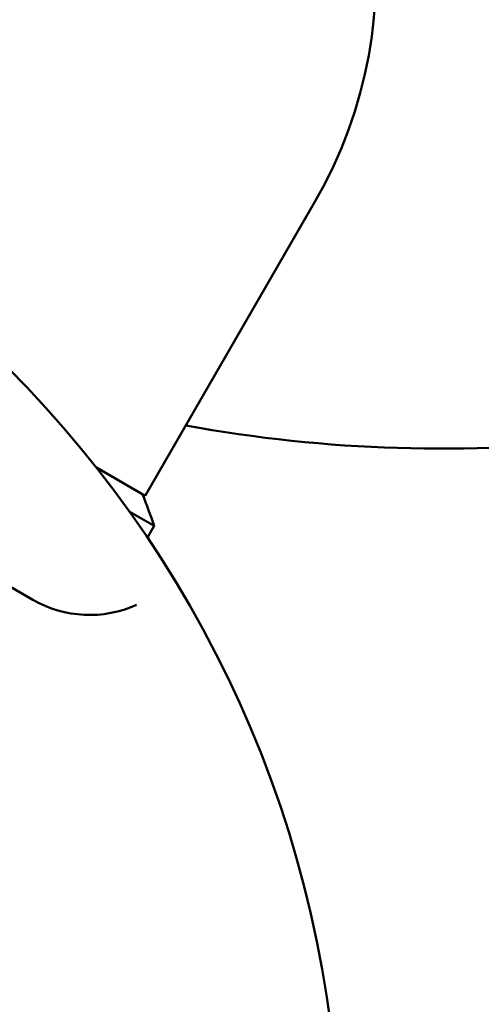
# Model space of a CAD drawing. Header units: millimetres. Extents: x 188 to 1913, y 148 to 2839.
# Tile 49 of 211: x 680 to 700, y 297 to 341. Entities that reach past the tile are written whole.
import ezdxf

# ---------------------------------------------------------------- set-up
doc = ezdxf.new("R2010")
doc.units = ezdxf.units.MM
doc.header["$LTSCALE"] = 10
doc.layers.add('Widoczne (ISO)', color=7, linetype='Continuous', lineweight=50)

msp = doc.modelspace()

# ---------------------------------------------------------------- linework, layer by layer
at = {"layer": 'Widoczne (ISO)'}
for p, q in [((647.551, 334.191), (680.459, 315.191)), ((692.916, 332.765), (685.416, 319.774)), ((683.26, 321.018), (685.416, 319.774)), ((684.709, 319.089), (685.808, 318.454)), ((685.808, 318.454), (685.508, 317.934))]:
    msp.add_line(p, q, dxfattribs=at)
msp.add_circle((644.006, 290.05), 50, dxfattribs=at)
for centre, radius, start, end in [((675.595, 342.765), 20, 330, 47.8228), ((698.454, 384.357), 62.5, 259.63336, 294.03044), ((638.625, 301.91), 50, 19.3225, 21.0169), ((682.96, 319.521), 5, 240, 294.4561)]:
    msp.add_arc(centre, radius, start, end, dxfattribs=at)

doc.saveas('drawing.dxf')
